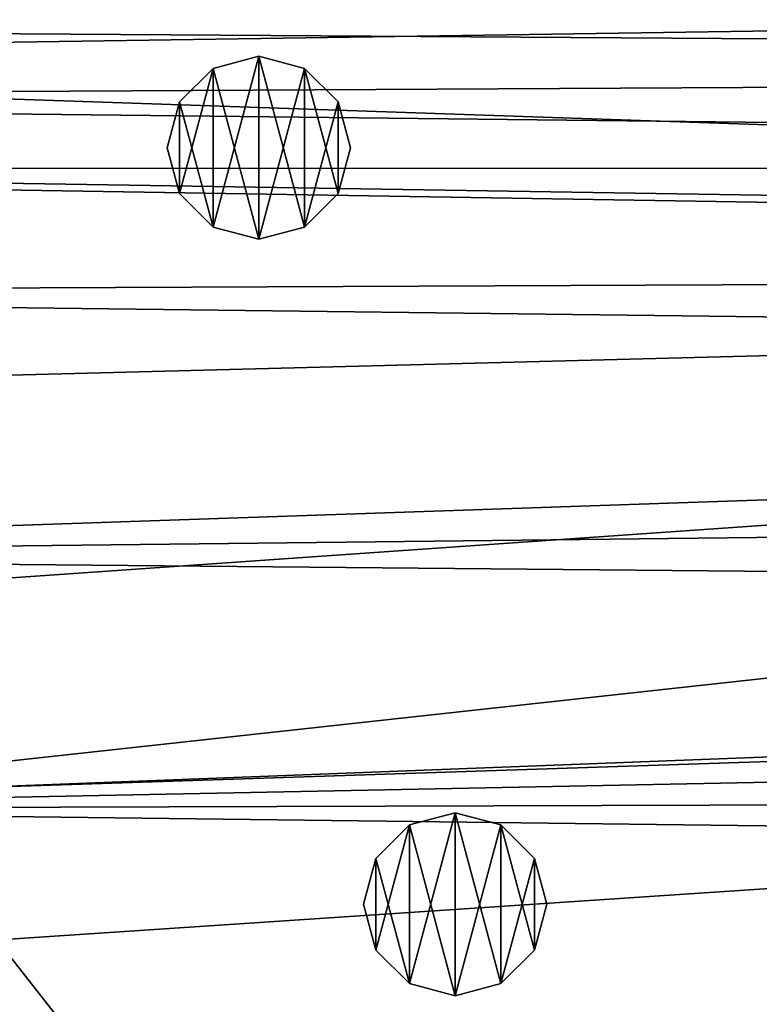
# Model space of a CAD drawing. Header units: metres. Extents: x -1501 to 0, y -1015 to 0.
# Tile 16 of 110: x -1066 to -945, y -542 to -381. Entities that reach past the tile are written whole.
import ezdxf

# ---------------------------------------------------------------- set-up
doc = ezdxf.new("R2010")
doc.units = ezdxf.units.M

msp = doc.modelspace()

# ---------------------------------------------------------------- linework, layer by layer
at = {"layer": 'None'}
for points in [[(-1295.76123, -381.858002, -406), (-1306.79126, -358.916534, -406), (-283.914063, -371.581573, -406)], [(-1257.551392, -387.577301, -403), (-304.807007, -373.368744, -403), (-1271.235474, -366.946289, -403)], [(-286.719604, -388.550842, -406), (-1295.76123, -381.858002, -406), (-283.914063, -371.581573, -406)], [(-312.603668, -419.77652, -403), (-304.807007, -373.368744, -403), (-1257.551392, -387.577301, -403)], [(-1288.241943, -394.056702, -406), (-1295.76123, -381.858002, -406), (-286.719604, -388.550842, -406)], [(-289.754974, -405.215912, -406), (-1288.241943, -394.056702, -406), (-286.719604, -388.550842, -406)], [(-1241.679077, -405.136078, -403), (-312.603668, -419.77652, -403), (-1257.551392, -387.577301, -403)], [(-1279.954468, -405.497314, -406), (-1288.241943, -394.056702, -406), (-289.754974, -405.215912, -406)], [(-293.009277, -421.585968, -406), (-1279.954468, -405.497314, -406), (-289.754974, -405.215912, -406)], [(-1279.954468, -405.497314, -406), (-293.009277, -421.585968, -406), (-1261.500244, -425.873413, -406)], [(-1241.679077, -405.136078, -403), (-1200.996948, -442.694824, -403), (-312.603668, -419.77652, -403)], [(-1200.996948, -442.694824, -403), (-1159.021484, -478.837067, -403), (-312.603668, -419.77652, -403)], [(-312.603668, -419.77652, -403), (-1159.021484, -478.837067, -403), (-1122.318848, -508.444275, -403)], [(-312.603668, -419.77652, -403), (-1122.318848, -508.444275, -403), (-326.765198, -482.247986, -403)], [(-1261.500244, -425.873413, -406), (-293.009277, -421.585968, -406), (-296.472443, -437.669617, -406)], [(-1214.653198, -468.930359, -406), (-1261.500244, -425.873413, -406), (-296.472443, -437.669617, -406)], [(-1214.653198, -468.930359, -406), (-296.472443, -437.669617, -406), (-301.366333, -458.551453, -406)], [(-306.138794, -477.265167, -406), (-1214.653198, -468.930359, -406), (-301.366333, -458.551453, -406)], [(-1165.89502, -510.339233, -406), (-1214.653198, -468.930359, -406), (-306.138794, -477.265167, -406)], [(-310.547516, -493.386932, -406), (-1165.89502, -510.339233, -406), (-306.138794, -477.265167, -406)], [(-1122.318848, -508.444275, -403), (-1089.953125, -533.116699, -403), (-326.765198, -482.247986, -403)], [(-326.765198, -482.247986, -403), (-1089.953125, -533.116699, -403), (-1027.148926, -577.440002, -403)], [(-326.765198, -482.247986, -403), (-1027.148926, -577.440002, -403), (-344.939697, -543.6875, -403)], [(-1165.89502, -510.339233, -406), (-310.547516, -493.386932, -406), (-314.707947, -507.74234, -406)], [(-318.68457, -520.793213, -406), (-1165.89502, -510.339233, -406), (-314.707947, -507.74234, -406)], [(-1115.29248, -549.992249, -406), (-1165.89502, -510.339233, -406), (-318.68457, -520.793213, -406)], [(-322.999939, -534.307617, -406), (-1115.29248, -549.992249, -406), (-318.68457, -520.793213, -406)], [(-1089.953125, -533.116699, -403), (-1074.527222, -550.999573, -402.52005), (-1027.148926, -577.440002, -403)], [(-1115.29248, -549.992249, -406), (-322.999939, -534.307617, -406), (-328.518768, -550.732056, -406)]]:
    msp.add_3dface(points, dxfattribs=at)
at = {"layer": 'None01'}
for points in [[(-1420.450195, -116.977798, -410), (-953.507996, -712.491272, -410), (-1404.711548, -104.637085, -410)], [(-1420.450195, -116.977798, -430), (-1404.711548, -104.637085, -430), (-953.507996, -712.491272, -430)], [(-1404.711548, -104.637085, -410), (-953.507996, -712.491272, -410), (-937.769287, -700.150574, -410)], [(-937.769287, -700.150574, -410), (-937.769287, -700.150574, -430), (-1404.711548, -104.637085, -410)], [(-937.769287, -700.150574, -430), (-1404.711548, -104.637085, -430), (-1404.711548, -104.637085, -410)], [(-1404.711548, -104.637085, -430), (-937.769287, -700.150574, -430), (-953.507996, -712.491272, -430)], [(-953.507996, -712.491272, -410), (-1420.450195, -116.977798, -410), (-953.507996, -712.491272, -430)], [(-1420.450195, -116.977798, -410), (-1420.450195, -116.977798, -430), (-953.507996, -712.491272, -430)]]:
    msp.add_3dface(points, dxfattribs=at)
at = {"layer": 'None012315'}
for points in [[(-1002.289734, -512.93811, -400), (-994.789734, -510.928497, -400), (-1002.289734, -512.93811, -403)], [(-994.789734, -510.928497, -400), (-994.789734, -510.928497, -403), (-1002.289734, -512.93811, -403)], [(-1002.289734, -512.93811, -403), (-994.789734, -510.928497, -403), (-994.789734, -540.928528, -403)], [(-1002.289734, -538.918884, -400), (-994.789734, -510.928497, -400), (-1002.289734, -512.93811, -400)], [(-1002.289734, -538.918884, -400), (-994.789734, -540.928528, -400), (-994.789734, -510.928497, -400)], [(-994.789734, -510.928497, -400), (-987.289734, -512.93811, -400), (-994.789734, -510.928497, -403)], [(-987.289734, -512.93811, -400), (-987.289734, -512.93811, -403), (-994.789734, -510.928497, -403)], [(-994.789734, -510.928497, -403), (-987.289734, -538.918884, -403), (-994.789734, -540.928528, -403)], [(-994.789734, -510.928497, -403), (-987.289734, -512.93811, -403), (-987.289734, -538.918884, -403)], [(-994.789734, -540.928528, -400), (-987.289734, -512.93811, -400), (-994.789734, -510.928497, -400)], [(-1007.78009, -518.428528, -400), (-1002.289734, -512.93811, -400), (-1007.78009, -518.428528, -403)], [(-1002.289734, -512.93811, -400), (-1002.289734, -512.93811, -403), (-1007.78009, -518.428528, -403)], [(-1007.78009, -518.428528, -403), (-1002.289734, -512.93811, -403), (-1002.289734, -538.918884, -403)], [(-1007.78009, -533.428528, -400), (-1002.289734, -512.93811, -400), (-1007.78009, -518.428528, -400)], [(-1007.78009, -533.428528, -400), (-1002.289734, -538.918884, -400), (-1002.289734, -512.93811, -400)], [(-1002.289734, -512.93811, -403), (-994.789734, -540.928528, -403), (-1002.289734, -538.918884, -403)], [(-994.789734, -540.928528, -400), (-987.289734, -538.918884, -400), (-987.289734, -512.93811, -400)], [(-987.289734, -512.93811, -400), (-981.799377, -518.428528, -400), (-987.289734, -512.93811, -403)], [(-981.799377, -518.428528, -400), (-981.799377, -518.428528, -403), (-987.289734, -512.93811, -403)], [(-987.289734, -512.93811, -403), (-981.799377, -533.428528, -403), (-987.289734, -538.918884, -403)], [(-987.289734, -512.93811, -403), (-981.799377, -518.428528, -403), (-981.799377, -533.428528, -403)], [(-987.289734, -538.918884, -400), (-981.799377, -518.428528, -400), (-987.289734, -512.93811, -400)], [(-1009.789734, -525.928528, -400), (-1007.78009, -518.428528, -400), (-1009.789734, -525.928528, -403)], [(-1007.78009, -518.428528, -400), (-1007.78009, -518.428528, -403), (-1009.789734, -525.928528, -403)], [(-1009.789734, -525.928528, -403), (-1007.78009, -518.428528, -403), (-1007.78009, -533.428528, -403)], [(-1009.789734, -525.928528, -400), (-1007.78009, -533.428528, -400), (-1007.78009, -518.428528, -400)], [(-1007.78009, -518.428528, -403), (-1002.289734, -538.918884, -403), (-1007.78009, -533.428528, -403)], [(-987.289734, -538.918884, -400), (-981.799377, -533.428528, -400), (-981.799377, -518.428528, -400)], [(-981.799377, -518.428528, -400), (-979.789734, -525.928528, -400), (-981.799377, -518.428528, -403)], [(-979.789734, -525.928528, -400), (-979.789734, -525.928528, -403), (-981.799377, -518.428528, -403)], [(-981.799377, -518.428528, -403), (-979.789734, -525.928528, -403), (-981.799377, -533.428528, -403)], [(-981.799377, -533.428528, -400), (-979.789734, -525.928528, -400), (-981.799377, -518.428528, -400)], [(-1009.789734, -525.928528, -403), (-1007.78009, -533.428528, -403), (-1009.789734, -525.928528, -400)], [(-1007.78009, -533.428528, -403), (-1007.78009, -533.428528, -400), (-1009.789734, -525.928528, -400)], [(-981.799377, -533.428528, -403), (-979.789734, -525.928528, -403), (-981.799377, -533.428528, -400)], [(-979.789734, -525.928528, -403), (-979.789734, -525.928528, -400), (-981.799377, -533.428528, -400)], [(-1007.78009, -533.428528, -403), (-1002.289734, -538.918884, -403), (-1007.78009, -533.428528, -400)], [(-1002.289734, -538.918884, -403), (-1002.289734, -538.918884, -400), (-1007.78009, -533.428528, -400)], [(-987.289734, -538.918884, -403), (-981.799377, -533.428528, -403), (-987.289734, -538.918884, -400)], [(-981.799377, -533.428528, -403), (-981.799377, -533.428528, -400), (-987.289734, -538.918884, -400)], [(-1002.289734, -538.918884, -403), (-994.789734, -540.928528, -403), (-1002.289734, -538.918884, -400)], [(-994.789734, -540.928528, -403), (-994.789734, -540.928528, -400), (-1002.289734, -538.918884, -400)], [(-994.789734, -540.928528, -403), (-987.289734, -538.918884, -403), (-994.789734, -540.928528, -400)], [(-987.289734, -538.918884, -403), (-987.289734, -538.918884, -400), (-994.789734, -540.928528, -400)]]:
    msp.add_3dface(points, dxfattribs=at)
at = {"layer": 'None012317'}
for points in [[(-1034.446533, -389.043243, -400), (-1026.946533, -387.0336, -400), (-1034.446533, -389.043243, -403)], [(-1026.946533, -387.0336, -400), (-1026.946533, -387.0336, -403), (-1034.446533, -389.043243, -403)], [(-1034.446533, -389.043243, -403), (-1026.946533, -387.0336, -403), (-1026.946533, -417.0336, -403)], [(-1034.446533, -415.023987, -400), (-1026.946533, -387.0336, -400), (-1034.446533, -389.043243, -400)], [(-1034.446533, -415.023987, -400), (-1026.946533, -417.0336, -400), (-1026.946533, -387.0336, -400)], [(-1026.946533, -387.0336, -400), (-1019.446472, -389.043243, -400), (-1026.946533, -387.0336, -403)], [(-1019.446472, -389.043243, -400), (-1019.446472, -389.043243, -403), (-1026.946533, -387.0336, -403)], [(-1026.946533, -387.0336, -403), (-1019.446472, -415.023987, -403), (-1026.946533, -417.0336, -403)], [(-1026.946533, -387.0336, -403), (-1019.446472, -389.043243, -403), (-1019.446472, -415.023987, -403)], [(-1026.946533, -417.0336, -400), (-1019.446472, -389.043243, -400), (-1026.946533, -387.0336, -400)], [(-1039.93689, -394.5336, -400), (-1034.446533, -389.043243, -400), (-1039.93689, -394.5336, -403)], [(-1034.446533, -389.043243, -400), (-1034.446533, -389.043243, -403), (-1039.93689, -394.5336, -403)], [(-1039.93689, -394.5336, -403), (-1034.446533, -389.043243, -403), (-1034.446533, -415.023987, -403)], [(-1039.93689, -409.5336, -400), (-1034.446533, -389.043243, -400), (-1039.93689, -394.5336, -400)], [(-1039.93689, -409.5336, -400), (-1034.446533, -415.023987, -400), (-1034.446533, -389.043243, -400)], [(-1034.446533, -389.043243, -403), (-1026.946533, -417.0336, -403), (-1034.446533, -415.023987, -403)], [(-1026.946533, -417.0336, -400), (-1019.446472, -415.023987, -400), (-1019.446472, -389.043243, -400)], [(-1019.446472, -389.043243, -400), (-1013.956116, -394.5336, -400), (-1019.446472, -389.043243, -403)], [(-1013.956116, -394.5336, -400), (-1013.956116, -394.5336, -403), (-1019.446472, -389.043243, -403)], [(-1019.446472, -389.043243, -403), (-1013.956116, -409.5336, -403), (-1019.446472, -415.023987, -403)], [(-1019.446472, -389.043243, -403), (-1013.956116, -394.5336, -403), (-1013.956116, -409.5336, -403)], [(-1019.446472, -415.023987, -400), (-1013.956116, -394.5336, -400), (-1019.446472, -389.043243, -400)], [(-1041.946533, -402.0336, -400), (-1039.93689, -394.5336, -400), (-1041.946533, -402.0336, -403)], [(-1039.93689, -394.5336, -400), (-1039.93689, -394.5336, -403), (-1041.946533, -402.0336, -403)], [(-1041.946533, -402.0336, -403), (-1039.93689, -394.5336, -403), (-1039.93689, -409.5336, -403)], [(-1041.946533, -402.0336, -400), (-1039.93689, -409.5336, -400), (-1039.93689, -394.5336, -400)], [(-1039.93689, -394.5336, -403), (-1034.446533, -415.023987, -403), (-1039.93689, -409.5336, -403)], [(-1019.446472, -415.023987, -400), (-1013.956116, -409.5336, -400), (-1013.956116, -394.5336, -400)], [(-1013.956116, -394.5336, -400), (-1011.946472, -402.0336, -400), (-1013.956116, -394.5336, -403)], [(-1011.946472, -402.0336, -400), (-1011.946472, -402.0336, -403), (-1013.956116, -394.5336, -403)], [(-1013.956116, -394.5336, -403), (-1011.946472, -402.0336, -403), (-1013.956116, -409.5336, -403)], [(-1013.956116, -409.5336, -400), (-1011.946472, -402.0336, -400), (-1013.956116, -394.5336, -400)], [(-1041.946533, -402.0336, -403), (-1039.93689, -409.5336, -403), (-1041.946533, -402.0336, -400)], [(-1039.93689, -409.5336, -403), (-1039.93689, -409.5336, -400), (-1041.946533, -402.0336, -400)], [(-1013.956116, -409.5336, -403), (-1011.946472, -402.0336, -403), (-1013.956116, -409.5336, -400)], [(-1011.946472, -402.0336, -403), (-1011.946472, -402.0336, -400), (-1013.956116, -409.5336, -400)], [(-1039.93689, -409.5336, -403), (-1034.446533, -415.023987, -403), (-1039.93689, -409.5336, -400)], [(-1034.446533, -415.023987, -403), (-1034.446533, -415.023987, -400), (-1039.93689, -409.5336, -400)], [(-1019.446472, -415.023987, -403), (-1013.956116, -409.5336, -403), (-1019.446472, -415.023987, -400)], [(-1013.956116, -409.5336, -403), (-1013.956116, -409.5336, -400), (-1019.446472, -415.023987, -400)], [(-1034.446533, -415.023987, -403), (-1026.946533, -417.0336, -403), (-1034.446533, -415.023987, -400)], [(-1026.946533, -417.0336, -403), (-1026.946533, -417.0336, -400), (-1034.446533, -415.023987, -400)], [(-1026.946533, -417.0336, -403), (-1019.446472, -415.023987, -403), (-1026.946533, -417.0336, -400)], [(-1019.446472, -415.023987, -403), (-1019.446472, -415.023987, -400), (-1026.946533, -417.0336, -400)]]:
    msp.add_3dface(points, dxfattribs=at)

doc.saveas('drawing.dxf')
